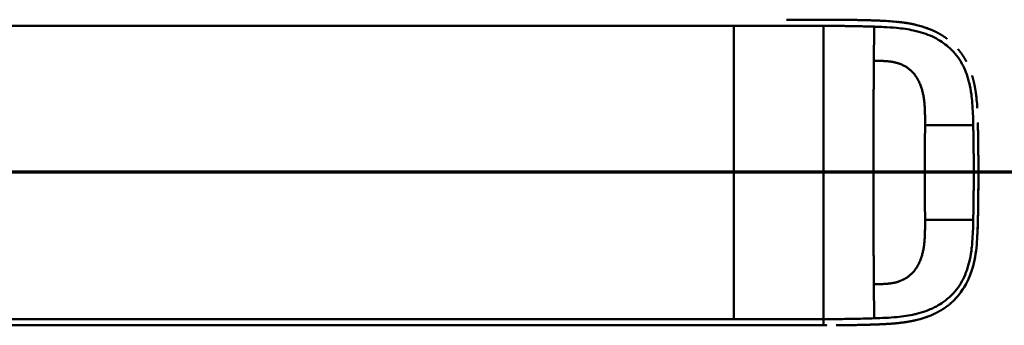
# Model space of a CAD drawing. Header units: millimetres. Extents: x 20 to 833, y 20 to 574.
# Tile 19 of 21: x 637 to 733, y 387 to 417. Entities that reach past the tile are written whole.
import ezdxf

# ---------------------------------------------------------------- set-up
doc = ezdxf.new("R2010")
doc.units = ezdxf.units.MM
doc.header["$LTSCALE"] = 2
for name, color, linetype, lineweight in [('Schnittansichtslinien(DIN)', 7, 'Continuous', 70), ('Sichtbare Kanten(DIN)', 7, 'Continuous', 50), ('Sichtbare tangentiale Kanten(DIN)', 7, 'Continuous', 50)]:
    doc.layers.add(name, color=color, linetype=linetype, lineweight=lineweight)

# ---------------------------------------------------------------- blocks, each defined once
blk = doc.blocks.new('2DTransSchnitt0')
at = {"layer": 'Schnittansichtslinien(DIN)', "linetype": 'Continuous'}
blk.add_line((390.582, 201.084), (257.591, 201.084), dxfattribs=at)

msp = doc.modelspace()

# ---------------------------------------------------------------- linework, layer by layer
at = {"layer": 'Sichtbare Kanten(DIN)'}
for p, q in [((717.722, 417.132), (717.722, 417.132)), ((715.286, 387.146), (715.351, 387.146))]:
    msp.add_line(p, q, dxfattribs=at)
for radius, start, end in [(11.7, 33.30625, 33.34865), (11.6, 32.44432, 32.48803), (11.5, 31.57112, 31.61294), (11.6, 327.51746, 327.56366), (11.5, 328.39068, 328.43445), (11.7, 326.65937, 326.70471)]:
    msp.add_arc((715.495, 402.159), radius, start, end, dxfattribs=at)
for points, degree, knots in [([(711.726, 417.147), (711.726, 417.147), (711.727, 417.147), (711.738, 417.147), (711.749, 417.147), (711.774, 417.147), (711.787, 417.147), (712.085, 417.147), (712.37, 417.147), (713.016, 417.147), (713.378, 417.147), (713.737, 417.147), (713.738, 417.147), (713.738, 417.147), (713.738, 417.147), (713.739, 417.147), (713.74, 417.147), (713.742, 417.147), (713.744, 417.147), (713.748, 417.147), (713.751, 417.147), (713.759, 417.147), (713.764, 417.147), (713.781, 417.147), (713.792, 417.147), (713.828, 417.147), (713.853, 417.147), (713.943, 417.147), (714.008, 417.147), (714.423, 417.147), (714.773, 417.147), (715.497, 417.147), (715.869, 417.147), (716.592, 417.143), (716.935, 417.141), (717.28, 417.137)], 3, [0, 0, 0, 0, 0.0001044, 0.0001044, 0.003446, 0.003446, 0.0074559, 0.0074559, 0.0930036, 0.0930036, 0.2014701, 0.2014701, 0.2015223, 0.2015223, 0.2016267, 0.2016267, 0.2018356, 0.2018356, 0.2022533, 0.2022533, 0.2030887, 0.2030887, 0.2047595, 0.2047595, 0.208101, 0.208101, 0.2155001, 0.2155001, 0.235231, 0.235231, 0.340468, 0.340468, 0.4536752, 0.4536752, 0.5584527, 0.5584527, 0.5584527, 0.5584527]), ([(716.241, 417.145), (716.241, 417.145), (716.241, 417.145), (716.241, 417.145), (716.241, 417.145), (716.242, 417.145), (716.242, 417.145), (716.244, 417.145), (716.245, 417.145), (716.25, 417.145), (716.254, 417.145), (716.268, 417.145), (716.279, 417.145), (716.321, 417.145), (716.353, 417.145), (716.482, 417.144), (716.578, 417.143), (716.962, 417.14), (717.25, 417.138), (718.399, 417.123), (719.262, 417.105), (720.697, 417.058), (721.297, 417.036), (722.77, 416.933), (723.64, 416.827), (724.847, 416.533), (725.205, 416.426), (725.678, 416.251), (725.801, 416.203), (725.946, 416.141), (725.969, 416.132), (726, 416.118), (726.008, 416.114), (726.02, 416.109), (726.023, 416.108), (726.026, 416.106), (726.027, 416.106), (726.027, 416.106), (726.027, 416.106), (726.027, 416.106), (726.027, 416.106), (726.027, 416.106), (726.027, 416.106), (726.027, 416.106)], 3, [0, 0, 0, 0, 0.000049, 0.000049, 0.000089, 0.000089, 0.000209, 0.000209, 0.000569, 0.000569, 0.001649, 0.001649, 0.004889, 0.004889, 0.014609, 0.014609, 0.043771, 0.043771, 0.131252, 0.131252, 0.393929, 0.393929, 0.579959, 0.579959, 0.859879, 0.859879, 0.981551, 0.981551, 1.025129, 1.025129, 1.033299, 1.033299, 1.036362, 1.036362, 1.037511, 1.037511, 1.037619, 1.037619, 1.037659, 1.037659, 1.037672, 1.037672, 1.037686, 1.037686, 1.037686, 1.037686]), ([(717.28, 417.137), (717.28, 417.137), (717.28, 417.137), (717.28, 417.137), (717.28, 417.137), (717.281, 417.137), (717.282, 417.137), (717.283, 417.137), (717.285, 417.137), (717.291, 417.137), (717.296, 417.137), (717.32, 417.137), (717.34, 417.136), (717.519, 417.134), (717.684, 417.132), (717.837, 417.13), (717.838, 417.13), (717.837, 417.13)], 3, [0, 0, 0, 0, 0.00001172, 0.00001172, 0.00005859, 0.00005859, 0.00024601, 0.00024601, 0.0006208, 0.0006208, 0.00211993, 0.00211993, 0.0081164, 0.0081164, 0.05660982, 0.05660982, 0.05667825, 0.05667825, 0.05667825, 0.05667825]), ([(717.28, 417.137), (717.28, 417.137), (717.28, 417.137), (717.28, 417.137), (717.28, 417.137), (717.281, 417.137), (717.281, 417.137), (717.283, 417.137), (717.284, 417.137), (717.289, 417.137), (717.292, 417.137), (717.307, 417.137), (717.317, 417.137), (717.36, 417.136), (717.392, 417.136), (717.52, 417.134), (717.615, 417.133), (717.997, 417.128), (718.283, 417.123), (718.998, 417.109), (719.423, 417.098), (720.485, 417.066), (721.115, 417.045), (722.678, 416.944), (723.601, 416.837), (724.855, 416.531), (725.213, 416.424), (725.685, 416.249), (725.809, 416.2), (725.953, 416.138), (725.976, 416.128), (726.007, 416.115), (726.016, 416.111), (726.025, 416.107), (726.025, 416.107), (726.026, 416.106), (726.027, 416.106), (726.027, 416.106), (726.027, 416.106), (726.027, 416.106), (726.027, 416.106), (726.027, 416.106)], 3, [0, 0, 0, 0, 0.0000524, 0.0000524, 0.0000924, 0.0000924, 0.0002124, 0.0002124, 0.0005725, 0.0005725, 0.0016526, 0.0016526, 0.0048926, 0.0048926, 0.0146128, 0.0146128, 0.0437745, 0.0437745, 0.1312559, 0.1312559, 0.2625352, 0.2625352, 0.4595205, 0.4595205, 0.7558135, 0.7558135, 0.8773066, 0.8773066, 0.920886, 0.920886, 0.9290554, 0.9290554, 0.932119, 0.932119, 0.9324062, 0.9324062, 0.932514, 0.932514, 0.9325342, 0.9325342, 0.9325526, 0.9325526, 0.9325526, 0.9325526]), ([(718.418, 417.12), (718.418, 417.12), (718.419, 417.12), (718.419, 417.12), (718.419, 417.12), (718.42, 417.12), (718.42, 417.12), (718.422, 417.12), (718.423, 417.12), (718.426, 417.12), (718.428, 417.12), (718.461, 417.119), (718.493, 417.119), (718.56, 417.118), (718.596, 417.117), (718.757, 417.113), (718.884, 417.111), (719.009, 417.108), (719.011, 417.108), (719.013, 417.108), (719.013, 417.108), (719.013, 417.108)], 3, [0, 0, 0, 0, 0.00003771, 0.00003771, 0.0001128, 0.0001128, 0.00026291, 0.00026291, 0.00056311, 0.00056311, 0.00116349, 0.00116349, 0.01076966, 0.01076966, 0.02174453, 0.02174453, 0.06025489, 0.06025489, 0.06086405, 0.06086405, 0.06090788, 0.06090788, 0.06090788, 0.06090788]), ([(719.677, 417.091), (719.677, 417.091), (719.677, 417.091), (719.678, 417.091), (719.678, 417.091), (719.679, 417.091), (719.679, 417.091), (719.681, 417.09), (719.682, 417.09), (719.686, 417.09), (719.69, 417.09), (719.704, 417.09), (719.715, 417.09), (719.757, 417.088), (719.788, 417.087), (719.914, 417.084), (720.008, 417.081), (720.11, 417.077), (720.119, 417.077), (720.134, 417.077), (720.141, 417.076), (720.147, 417.076), (720.147, 417.076), (720.148, 417.076), (720.148, 417.076), (720.148, 417.076), (720.148, 417.076), (720.148, 417.076), (720.148, 417.076), (720.148, 417.076)], 3, [0, 0, 0, 0, 0.00008353, 0.00008353, 0.00012354, 0.00012354, 0.0002436, 0.0002436, 0.00060375, 0.00060375, 0.00168398, 0.00168398, 0.00492428, 0.00492428, 0.01464488, 0.01464488, 0.04381064, 0.04381064, 0.04654446, 0.04654446, 0.04859579, 0.04859579, 0.04864157, 0.04864157, 0.04866521, 0.04866521, 0.04867777, 0.04867777, 0.04869246, 0.04869246, 0.04869246, 0.04869246]), ([(727.459, 415.276), (727.236, 415.443), (726.959, 415.629), (726.673, 415.797), (726.378, 415.948), (726.077, 416.084), (726.027, 416.106)], 5, [0.9414719, 0.9414719, 0.9414719, 0.9414719, 0.9414719, 0.9414719, 1.090608, 1.1201523, 1.1201523, 1.1201523, 1.1201523, 1.1201523, 1.1201523]), ([(729.351, 413.051), (729.333, 413.085), (729.194, 413.344), (729.042, 413.594), (728.879, 413.834), (728.704, 414.062), (728.544, 414.252)], 5, [0.6357812, 0.6357812, 0.6357812, 0.6357812, 0.6357812, 0.6357812, 0.6552057, 0.7840573, 0.7840573, 0.7840573, 0.7840573, 0.7840573, 0.7840573]), ([(730.287, 409.963), (730.253, 410.21), (730.196, 410.555), (730.128, 410.897), (730.045, 411.236), (729.948, 411.569), (729.919, 411.663)], 5, [0.3143367, 0.3143367, 0.3143367, 0.3143367, 0.3143367, 0.3143367, 0.4375046, 0.4859488, 0.4859488, 0.4859488, 0.4859488, 0.4859488, 0.4859488]), ([(730.287, 409.963), (730.287, 409.963), (730.287, 409.963), (730.287, 409.962), (730.287, 409.962), (730.288, 409.962), (730.288, 409.961), (730.288, 409.96), (730.288, 409.958), (730.289, 409.954), (730.289, 409.95), (730.291, 409.936), (730.293, 409.925), (730.298, 409.883), (730.303, 409.851), (730.319, 409.723), (730.331, 409.626), (730.374, 409.241), (730.398, 408.951), (730.421, 408.598), (730.425, 408.537), (730.429, 408.475)], 3, [0, 0, 0, 0, 0.0000349, 0.0000349, 0.0000749, 0.0000749, 0.000195, 0.000195, 0.0005551, 0.0005551, 0.0016353, 0.0016353, 0.0048754, 0.0048754, 0.0145955, 0.0145955, 0.0437569, 0.0437569, 0.1312673, 0.1312673, 0.1498776, 0.1498776, 0.1498776, 0.1498776]), ([(730.483, 407.014), (730.483, 407.014), (730.483, 407.014), (730.483, 407.014), (730.483, 407.013), (730.483, 407.013), (730.483, 407.012), (730.483, 407.009), (730.483, 407.006), (730.483, 406.99), (730.483, 406.977), (730.486, 406.863), (730.488, 406.762), (730.491, 406.65), (730.491, 406.627), (730.491, 406.627)], 3, [0, 0, 0, 0, 0.00001488, 0.00001488, 0.00007426, 0.00007426, 0.00019293, 0.00019293, 0.00114221, 0.00114221, 0.004939, 0.004939, 0.03531808, 0.03531808, 0.03868077, 0.03868077, 0.03868077, 0.03868077]), ([(730.506, 405.82), (730.504, 405.955), (730.502, 406.089), (730.499, 406.224), (730.497, 406.359), (730.494, 406.493), (730.491, 406.627)], 3, [0.36668964, 0.36668964, 0.36668964, 0.36668964, 0.40690071, 0.40690071, 0.40690071, 0.44726678, 0.44726678, 0.44726678, 0.44726678]), ([(730.506, 405.82), (730.506, 405.82), (730.506, 405.819), (730.506, 405.819), (730.506, 405.819), (730.506, 405.818), (730.506, 405.818), (730.507, 405.816), (730.507, 405.815), (730.507, 405.81), (730.507, 405.807), (730.507, 405.792), (730.507, 405.782), (730.508, 405.738), (730.508, 405.706), (730.511, 405.577), (730.512, 405.479), (730.514, 405.356), (730.514, 405.329), (730.515, 405.289), (730.515, 405.276), (730.515, 405.256), (730.516, 405.249), (730.516, 405.239), (730.516, 405.236), (730.516, 405.231), (730.516, 405.229), (730.516, 405.226), (730.516, 405.226), (730.516, 405.224), (730.516, 405.224), (730.516, 405.223), (730.516, 405.223), (730.516, 405.223), (730.516, 405.223), (730.516, 405.223), (730.516, 405.223), (730.516, 405.222), (730.516, 405.222), (730.516, 405.222)], 3, [0, 0, 0, 0, 0.00005345, 0.00005345, 0.00009347, 0.00009347, 0.00021352, 0.00021352, 0.00057363, 0.00057363, 0.00165376, 0.00165376, 0.00489391, 0.00489391, 0.01461412, 0.01461412, 0.04377493, 0.04377493, 0.05176943, 0.05176943, 0.05576696, 0.05576696, 0.05776595, 0.05776595, 0.05876565, 0.05876565, 0.05926571, 0.05926571, 0.05951595, 0.05951595, 0.05964129, 0.05964129, 0.05970417, 0.05970417, 0.05973582, 0.05973582, 0.05975185, 0.05975185, 0.05976879, 0.05976879, 0.05976879, 0.05976879]), ([(730.524, 404.635), (730.522, 404.776), (730.52, 404.917), (730.518, 405.058), (730.518, 405.113), (730.517, 405.168), (730.516, 405.222)], 3, [0.24841773, 0.24841773, 0.24841773, 0.24841773, 0.29065418, 0.29065418, 0.29065418, 0.30710188, 0.30710188, 0.30710188, 0.30710188]), ([(730.524, 404.635), (730.524, 404.635), (730.524, 404.635), (730.524, 404.635), (730.524, 404.634), (730.524, 404.634), (730.524, 404.633), (730.524, 404.632), (730.524, 404.631), (730.524, 404.626), (730.524, 404.622), (730.524, 404.608), (730.524, 404.597), (730.525, 404.554), (730.525, 404.522), (730.526, 404.392), (730.527, 404.295), (730.528, 404.173), (730.529, 404.149), (730.529, 404.113), (730.529, 404.1), (730.529, 404.082), (730.529, 404.076), (730.529, 404.067), (730.529, 404.064), (730.53, 404.059), (730.53, 404.058), (730.53, 404.056), (730.53, 404.055), (730.53, 404.054), (730.53, 404.053), (730.53, 404.053), (730.53, 404.053), (730.53, 404.052), (730.53, 404.052), (730.53, 404.052), (730.53, 404.052), (730.53, 404.052), (730.53, 404.052), (730.53, 404.052)], 3, [0, 0, 0, 0, 0.00003195, 0.00003195, 0.00007197, 0.00007197, 0.00019201, 0.00019201, 0.00055207, 0.00055207, 0.00163212, 0.00163212, 0.00487219, 0.00487219, 0.01459227, 0.01459227, 0.04375261, 0.04375261, 0.05104132, 0.05104132, 0.05468579, 0.05468579, 0.05650812, 0.05650812, 0.05741937, 0.05741937, 0.05787509, 0.05787509, 0.05810303, 0.05810303, 0.0582171, 0.0582171, 0.05827423, 0.05827423, 0.05830288, 0.05830288, 0.0583173, 0.0583173, 0.05833213, 0.05833213, 0.05833213, 0.05833213]), ([(730.534, 403.474), (730.534, 403.474), (730.534, 403.473), (730.534, 403.473), (730.534, 403.473), (730.534, 403.472), (730.534, 403.472), (730.534, 403.47), (730.534, 403.469), (730.534, 403.464), (730.534, 403.461), (730.534, 403.446), (730.534, 403.435), (730.534, 403.392), (730.535, 403.36), (730.535, 403.23), (730.536, 403.133), (730.537, 402.744), (730.538, 402.453), (730.538, 401.724), (730.537, 401.286), (730.532, 400.443), (730.528, 400.048), (730.523, 399.632)], 3, [0, 0, 0, 0, 0.0000652, 0.0000652, 0.0001052, 0.0001052, 0.0002252, 0.0002252, 0.0005852, 0.0005852, 0.0016652, 0.0016652, 0.0049053, 0.0049053, 0.0146253, 0.0146253, 0.0437854, 0.0437854, 0.1312669, 0.1312669, 0.2624876, 0.2624876, 0.3841489, 0.3841489, 0.3841489, 0.3841489]), ([(730.534, 403.474), (730.533, 403.614), (730.532, 403.754), (730.531, 403.894), (730.531, 403.947), (730.53, 403.999), (730.53, 404.052)], 3, [0.13244356, 0.13244356, 0.13244356, 0.13244356, 0.17440764, 0.17440764, 0.17440764, 0.19015546, 0.19015546, 0.19015546, 0.19015546]), ([(730.538, 402.369), (730.538, 402.369), (730.538, 402.369), (730.538, 402.368), (730.538, 402.368), (730.538, 402.368), (730.538, 402.367), (730.538, 402.366), (730.538, 402.365), (730.538, 402.36), (730.538, 402.356), (730.538, 402.342), (730.538, 402.331), (730.538, 402.288), (730.538, 402.255), (730.538, 402.126), (730.538, 402.029), (730.538, 401.64), (730.537, 401.348), (730.533, 400.619), (730.529, 400.182), (730.521, 399.416), (730.516, 399.088), (730.496, 397.808), (730.486, 396.854), (730.433, 395.903)], 3, [0, 0, 0, 0, 0.0000858, 0.0000858, 0.0001258, 0.0001258, 0.0002458, 0.0002458, 0.0006058, 0.0006058, 0.0016858, 0.0016858, 0.0049258, 0.0049258, 0.0146458, 0.0146458, 0.0438059, 0.0438059, 0.1312869, 0.1312869, 0.2625077, 0.2625077, 0.3609252, 0.3609252, 0.6467793, 0.6467793, 0.6467793, 0.6467793]), ([(730.536, 401.276), (730.537, 401.334), (730.537, 401.436), (730.537, 401.537), (730.538, 401.639), (730.538, 401.74), (730.538, 401.784)], 5, [0.37812876, 0.37812876, 0.37812876, 0.37812876, 0.37812876, 0.37812876, 0.40694036, 0.42880411, 0.42880411, 0.42880411, 0.42880411, 0.42880411, 0.42880411]), ([(730.529, 400.203), (730.529, 400.203), (730.529, 400.203), (730.529, 400.202), (730.529, 400.202), (730.529, 400.201), (730.529, 400.201), (730.529, 400.199), (730.529, 400.198), (730.529, 400.193), (730.529, 400.19), (730.529, 400.175), (730.529, 400.165), (730.528, 400.121), (730.528, 400.089), (730.527, 399.96), (730.526, 399.862), (730.523, 399.6), (730.521, 399.435), (730.519, 399.269)], 3, [0, 0, 0, 0, 0.0000753, 0.0000753, 0.0001153, 0.0001153, 0.00023531, 0.00023531, 0.00059532, 0.00059532, 0.00167533, 0.00167533, 0.00491534, 0.00491534, 0.01463536, 0.01463536, 0.04379546, 0.04379546, 0.09338559, 0.09338559, 0.09338559, 0.09338559]), ([(730.516, 399.049), (730.516, 399.045), (730.514, 398.943), (730.505, 398.351), (730.495, 397.811), (730.482, 397.271)], 3, [0.11541, 0.11541, 0.11541, 0.11541, 0.131277, 0.131277, 0.293299, 0.293299, 0.293299, 0.293299]), ([(730.516, 399.049), (730.516, 399.049), (730.516, 399.049), (730.516, 399.049), (730.516, 399.048), (730.516, 399.048), (730.516, 399.047), (730.516, 399.046), (730.516, 399.045), (730.515, 399.04), (730.515, 399.036), (730.515, 399.022), (730.515, 399.011), (730.514, 398.968), (730.514, 398.935), (730.512, 398.806), (730.51, 398.709), (730.508, 398.575), (730.508, 398.539), (730.507, 398.489), (730.506, 398.475), (730.506, 398.459), (730.506, 398.456), (730.506, 398.453), (730.506, 398.453), (730.506, 398.453), (730.506, 398.453), (730.506, 398.452), (730.506, 398.452), (730.506, 398.452), (730.506, 398.452), (730.506, 398.452)], 3, [0, 0, 0, 0, 0.00004235, 0.00004235, 0.00008236, 0.00008236, 0.00020237, 0.00020237, 0.0005624, 0.0005624, 0.00164243, 0.00164243, 0.00488246, 0.00488246, 0.0146025, 0.0146025, 0.04376272, 0.04376272, 0.05469776, 0.05469776, 0.05879845, 0.05879845, 0.05956737, 0.05956737, 0.0596426, 0.0596426, 0.05968035, 0.05968035, 0.05969936, 0.05969936, 0.05971898, 0.05971898, 0.05971898, 0.05971898]), ([(730.516, 399.049), (730.516, 399.043), (730.514, 398.937), (730.512, 398.79), (730.51, 398.7), (730.508, 398.575), (730.508, 398.541), (730.507, 398.495), (730.507, 398.482), (730.506, 398.465), (730.506, 398.46), (730.506, 398.455), (730.506, 398.454), (730.506, 398.453), (730.506, 398.453), (730.506, 398.453), (730.506, 398.453), (730.506, 398.452), (730.506, 398.452), (730.506, 398.452), (730.506, 398.452), (730.506, 398.452)], 3, [0.44247133, 0.44247133, 0.44247133, 0.44247133, 0.45932509, 0.45932509, 0.48646595, 0.48646595, 0.49664374, 0.49664374, 0.50046043, 0.50046043, 0.50189173, 0.50189173, 0.50203941, 0.50203941, 0.50211338, 0.50211338, 0.50215051, 0.50215051, 0.5021692, 0.5021692, 0.5021885, 0.5021885, 0.5021885, 0.5021885]), ([(730.482, 397.271), (730.465, 396.532), (730.441, 395.791), (730.295, 394.244), (730.162, 393.431), (729.852, 392.411), (729.765, 392.161), (729.633, 391.837), (729.598, 391.757), (729.551, 391.651), (729.539, 391.625), (729.509, 391.559), (729.482, 391.504), (729.471, 391.481)], 3, [0, 0, 0, 0, 0.2219317, 0.2219317, 0.4671605, 0.4671605, 0.5482925, 0.5482925, 0.5753061, 0.5753061, 0.5843095, 0.5843095, 0.5976662, 0.5976662, 0.5976662, 0.5976662]), ([(730.491, 397.664), (730.491, 397.664), (730.491, 397.663), (730.491, 397.663), (730.491, 397.663), (730.491, 397.663), (730.491, 397.662), (730.491, 397.661), (730.491, 397.659), (730.491, 397.655), (730.491, 397.651), (730.49, 397.637), (730.49, 397.626), (730.489, 397.583), (730.489, 397.55), (730.486, 397.435), (730.484, 397.353), (730.482, 397.271)], 3, [0, 0, 0, 0, 0.0000339, 0.0000339, 0.00007392, 0.00007392, 0.00019396, 0.00019396, 0.00055401, 0.00055401, 0.00163406, 0.00163406, 0.00487412, 0.00487412, 0.01459423, 0.01459423, 0.03932267, 0.03932267, 0.03932267, 0.03932267]), ([(730.018, 392.978), (730.025, 393.003), (730.106, 393.311), (730.174, 393.623), (730.232, 393.937), (730.279, 394.252), (730.316, 394.542)], 5, [1.2933884, 1.2933884, 1.2933884, 1.2933884, 1.2933884, 1.2933884, 1.3063885, 1.4503927, 1.4503927, 1.4503927, 1.4503927, 1.4503927, 1.4503927]), ([(730.018, 392.978), (730.018, 392.978), (730.018, 392.978), (730.018, 392.977), (730.018, 392.977), (730.018, 392.977), (730.018, 392.977), (730.018, 392.976), (730.018, 392.976), (730.016, 392.967), (730.013, 392.96), (730.009, 392.943), (730.006, 392.933), (729.997, 392.899), (729.99, 392.874), (729.946, 392.718), (729.906, 392.587), (729.807, 392.284), (729.744, 392.113), (729.381, 391.214), (728.971, 390.531), (728.295, 389.754), (728.102, 389.559), (727.832, 389.317), (727.763, 389.258), (727.669, 389.182), (727.646, 389.163), (727.593, 389.12), (727.555, 389.091), (727.532, 389.073)], 3, [0, 0, 0, 0, 0.0000192, 0.0000192, 0.0000575, 0.0000575, 0.0001341, 0.0001341, 0.0002873, 0.0002873, 0.0027387, 0.0027387, 0.0056846, 0.0056846, 0.0135404, 0.0135404, 0.0554501, 0.0554501, 0.1113472, 0.1113472, 0.3551706, 0.3551706, 0.4435665, 0.4435665, 0.4729867, 0.4729867, 0.4827918, 0.4827918, 0.4950784, 0.4950784, 0.4950784, 0.4950784]), ([(728.659, 390.181), (728.792, 390.349), (728.972, 390.594), (729.139, 390.852), (729.292, 391.121), (729.432, 391.399), (729.471, 391.481)], 5, [0.9781211, 0.9781211, 0.9781211, 0.9781211, 0.9781211, 0.9781211, 1.088696, 1.1346917, 1.1346917, 1.1346917, 1.1346917, 1.1346917, 1.1346917]), ([(725.919, 388.141), (725.992, 388.172), (726.332, 388.32), (726.664, 388.489), (726.987, 388.679), (727.297, 388.892), (727.532, 389.073)], 5, [0.6106291, 0.6106291, 0.6106291, 0.6106291, 0.6106291, 0.6106291, 0.6533112, 0.8117168, 0.8117168, 0.8117168, 0.8117168, 0.8117168, 0.8117168]), ([(725.919, 388.141), (725.919, 388.141), (725.919, 388.141), (725.919, 388.141), (725.918, 388.141), (725.916, 388.14), (725.915, 388.139), (725.909, 388.137), (725.904, 388.135), (725.887, 388.128), (725.875, 388.122), (725.796, 388.09), (725.73, 388.063), (725.573, 388.003), (725.483, 387.97), (725.149, 387.854), (724.902, 387.78), (724.568, 387.692), (724.484, 387.672), (724.371, 387.645), (724.343, 387.639), (724.271, 387.622), (724.213, 387.609), (724.183, 387.603)], 3, [0, 0, 0, 0, 0.0000365, 0.0000365, 0.0001825, 0.0001825, 0.0007662, 0.0007662, 0.002428, 0.002428, 0.0068595, 0.0068595, 0.0304957, 0.0304957, 0.0620117, 0.0620117, 0.1461043, 0.1461043, 0.1741174, 0.1741174, 0.1834545, 0.1834545, 0.1978684, 0.1978684, 0.1978684, 0.1978684]), ([(556.79, 387.146), (556.79, 387.146), (556.79, 387.146), (556.79, 387.146), (556.79, 387.148), (556.791, 387.148), (556.79, 387.146), (556.79, 387.145), (556.789, 387.146), (556.789, 387.147), (556.788, 387.148), (556.788, 387.146), (556.787, 387.146), (556.787, 387.146), (556.786, 387.147), (556.785, 387.147), (556.784, 387.147), (556.784, 387.146), (556.784, 387.146), (556.783, 387.146), (556.783, 387.146), (556.782, 387.146), (556.781, 387.147), (556.78, 387.147), (556.779, 387.146), (556.778, 387.146), (556.777, 387.146), (556.776, 387.147), (556.775, 387.147), (556.774, 387.146), (556.773, 387.146), (556.772, 387.146), (556.77, 387.146), (556.769, 387.147), (556.768, 387.147), (556.767, 387.146), (556.766, 387.146), (556.764, 387.146), (556.763, 387.146), (556.762, 387.146), (556.761, 387.147), (556.76, 387.146), (556.758, 387.146), (556.757, 387.146), (556.756, 387.146), (556.755, 387.146), (556.753, 387.146), (556.752, 387.146), (556.751, 387.146), (556.75, 387.146), (556.748, 387.146), (556.747, 387.146), (556.746, 387.146), (556.744, 387.146), (556.743, 387.146), (556.728, 387.146), (556.728, 387.146), (557.578, 387.146), (558.17, 387.146), (559.218, 387.146), (560.728, 387.146), (562.5, 387.146), (564.872, 387.146), (567.587, 387.146), (570.118, 387.146), (572.859, 387.146), (575.6, 387.146), (577.849, 387.146), (580.12, 387.146), (582.39, 387.146), (592.494, 387.146), (602.643, 387.146), (612.766, 387.146), (629.674, 387.146), (646.6, 387.146), (663.513, 387.146), (671.969, 387.146), (680.429, 387.146), (688.886, 387.146), (693.115, 387.146), (697.342, 387.146), (701.572, 387.146), (704.236, 387.146), (706.913, 387.146), (709.559, 387.146), (711.114, 387.146), (712.647, 387.146), (714.194, 387.146), (714.556, 387.146), (714.913, 387.146), (715.286, 387.146)], 3, [0, 0, 0, 0, 0.002518, 0.002518, 0.002518, 0.094944, 0.094944, 0.094944, 0.18737, 0.18737, 0.18737, 0.279796, 0.279796, 0.279796, 0.372222, 0.372222, 0.372222, 0.418434, 0.418434, 0.418434, 0.464647, 0.464647, 0.464647, 0.557073, 0.557073, 0.557073, 0.649499, 0.649499, 0.649499, 0.741925, 0.741925, 0.741925, 0.834351, 0.834351, 0.834351, 0.926776, 0.926776, 0.926776, 1.019202, 1.019202, 1.019202, 1.111628, 1.111628, 1.111628, 1.204054, 1.204054, 1.204054, 1.29648, 1.29648, 1.29648, 1.388905, 1.388905, 1.388905, 1.481331, 1.481331, 1.481331, 2.571552, 2.571552, 2.571552, 3.331424, 3.331424, 3.331424, 4.2235, 4.2235, 4.2235, 5.055186, 5.055186, 5.055186, 5.737675, 5.737675, 5.737675, 8.775646, 8.775646, 8.775646, 13.850256, 13.850256, 13.850256, 16.38756, 16.38756, 16.38756, 17.656213, 17.656213, 17.656213, 18.455338, 18.455338, 18.455338, 18.924865, 18.924865, 18.924865, 19.034762, 19.034762, 19.034762, 19.034762]), ([(715.657, 387.147), (715.657, 387.147), (715.657, 387.147), (715.657, 387.147), (715.657, 387.147), (715.657, 387.147), (715.656, 387.147), (715.655, 387.147), (715.655, 387.147), (715.653, 387.147), (715.651, 387.147), (715.631, 387.147), (715.613, 387.147), (715.571, 387.147), (715.547, 387.147), (715.491, 387.147), (715.458, 387.147), (715.415, 387.146), (715.405, 387.146), (715.39, 387.146), (715.387, 387.146), (715.382, 387.146), (715.381, 387.146), (715.379, 387.146), (715.379, 387.146), (715.378, 387.146), (715.378, 387.146), (715.378, 387.146), (715.378, 387.146), (715.378, 387.146)], 3, [0, 0, 0, 0, 0.00001014, 0.00001014, 0.00003718, 0.00003718, 0.00010928, 0.00010928, 0.00030152, 0.00030152, 0.00081411, 0.00081411, 0.00628175, 0.00628175, 0.01357182, 0.01357182, 0.02329254, 0.02329254, 0.02653294, 0.02653294, 0.02761321, 0.02761321, 0.02797342, 0.02797342, 0.02809354, 0.02809354, 0.02813358, 0.02813358, 0.02817901, 0.02817901, 0.02817901, 0.02817901]), ([(717.773, 387.163), (717.774, 387.163), (717.773, 387.163), (717.773, 387.163), (717.773, 387.163), (717.772, 387.163), (717.772, 387.163), (717.77, 387.163), (717.769, 387.163), (717.765, 387.163), (717.761, 387.163), (717.747, 387.162), (717.736, 387.162), (717.694, 387.162), (717.662, 387.161), (717.535, 387.16), (717.439, 387.158), (717.314, 387.157), (717.285, 387.157), (717.242, 387.156), (717.227, 387.156), (717.205, 387.156), (717.198, 387.156), (717.187, 387.156), (717.183, 387.156), (717.178, 387.155), (717.176, 387.155), (717.173, 387.155), (717.172, 387.155), (717.171, 387.155), (717.171, 387.155), (717.17, 387.155), (717.17, 387.155), (717.169, 387.155), (717.169, 387.155), (717.169, 387.155), (717.169, 387.155), (717.169, 387.155), (717.169, 387.155), (717.169, 387.155)], 3, [0, 0, 0, 0, 0.00004397, 0.00004397, 0.00008398, 0.00008398, 0.00020403, 0.00020403, 0.0005641, 0.0005641, 0.00164418, 0.00164418, 0.00488428, 0.00488428, 0.0146045, 0.0146045, 0.04376599, 0.04376599, 0.05259311, 0.05259311, 0.05700706, 0.05700706, 0.05921423, 0.05921423, 0.06031797, 0.06031797, 0.06086997, 0.06086997, 0.06114611, 0.06114611, 0.0612843, 0.0612843, 0.06135353, 0.06135353, 0.06138828, 0.06138828, 0.06140577, 0.06140577, 0.06142382, 0.06142382, 0.06142382, 0.06142382]), ([(717.773, 387.163), (717.784, 387.163), (717.794, 387.163), (717.998, 387.166), (718.19, 387.169), (718.382, 387.173)], 3, [0.24765069, 0.24765069, 0.24765069, 0.24765069, 0.25084549, 0.25084549, 0.31053471, 0.31053471, 0.31053471, 0.31053471]), ([(718.991, 387.185), (718.991, 387.185), (718.991, 387.185), (718.991, 387.185), (718.991, 387.185), (718.99, 387.185), (718.99, 387.185), (718.988, 387.185), (718.987, 387.185), (718.982, 387.185), (718.979, 387.185), (718.965, 387.185), (718.955, 387.185), (718.913, 387.184), (718.881, 387.183), (718.755, 387.18), (718.66, 387.178), (718.534, 387.176), (718.504, 387.175), (718.458, 387.174), (718.443, 387.174), (718.42, 387.173), (718.412, 387.173), (718.401, 387.173), (718.397, 387.173), (718.391, 387.173), (718.389, 387.173), (718.386, 387.173), (718.385, 387.173), (718.384, 387.173), (718.384, 387.173), (718.383, 387.173), (718.383, 387.173), (718.382, 387.173), (718.382, 387.173), (718.382, 387.173), (718.382, 387.173), (718.382, 387.173), (718.382, 387.173), (718.382, 387.173)], 3, [0, 0, 0, 0, 0.00004679, 0.00004679, 0.00008683, 0.00008683, 0.00020695, 0.00020695, 0.00056714, 0.00056714, 0.00164737, 0.00164737, 0.00488764, 0.00488764, 0.01460816, 0.01460816, 0.04377111, 0.04377111, 0.05307842, 0.05307842, 0.05773294, 0.05773294, 0.06006067, 0.06006067, 0.0612249, 0.0612249, 0.06180736, 0.06180736, 0.06209893, 0.06209893, 0.06224505, 0.06224505, 0.06231845, 0.06231845, 0.06235547, 0.06235547, 0.06237431, 0.06237431, 0.06239437, 0.06239437, 0.06239437, 0.06239437]), ([(718.991, 387.185), (719, 387.186), (719.008, 387.186), (719.218, 387.191), (719.42, 387.196), (719.635, 387.202), (719.649, 387.202), (719.664, 387.203)], 3, [0.37393253, 0.37393253, 0.37393253, 0.37393253, 0.37659725, 0.37659725, 0.43947313, 0.43947313, 0.44398793, 0.44398793, 0.44398793, 0.44398793]), ([(720.153, 387.218), (720.153, 387.218), (720.152, 387.218), (720.152, 387.218), (720.152, 387.218), (720.152, 387.218), (720.152, 387.218), (720.151, 387.218), (720.15, 387.218), (720.147, 387.218), (720.145, 387.217), (720.136, 387.217), (720.13, 387.217), (720.104, 387.216), (720.084, 387.215), (720.005, 387.213), (719.946, 387.211), (719.85, 387.208), (719.813, 387.207), (719.757, 387.205), (719.738, 387.205), (719.711, 387.204), (719.701, 387.204), (719.687, 387.203), (719.683, 387.203), (719.676, 387.203), (719.673, 387.203), (719.67, 387.203), (719.668, 387.203), (719.667, 387.203), (719.666, 387.203), (719.665, 387.203), (719.665, 387.203), (719.664, 387.203), (719.664, 387.203), (719.664, 387.203), (719.664, 387.203), (719.664, 387.203), (719.664, 387.203), (719.664, 387.203), (719.664, 387.203), (719.664, 387.203)], 3, [0, 0, 0, 0, 0.00003013, 0.00003013, 0.00007034, 0.00007034, 0.00014619, 0.00014619, 0.00037365, 0.00037365, 0.00105564, 0.00105564, 0.00310099, 0.00310099, 0.00923645, 0.00923645, 0.0276432, 0.0276432, 0.03908296, 0.03908296, 0.04480554, 0.04480554, 0.04766805, 0.04766805, 0.04910018, 0.04910018, 0.04981701, 0.04981701, 0.05017617, 0.05017617, 0.05035647, 0.05035647, 0.05044732, 0.05044732, 0.05049344, 0.05049344, 0.05051717, 0.05051717, 0.05052964, 0.05052964, 0.05054374, 0.05054374, 0.05054374, 0.05054374]), ([(720.153, 387.218), (720.175, 387.218), (720.198, 387.219), (720.265, 387.221), (720.308, 387.223), (720.351, 387.224)], 3, [0.49512213, 0.49512213, 0.49512213, 0.49512213, 0.50234902, 0.50234902, 0.51589536, 0.51589536, 0.51589536, 0.51589536]), ([(720.351, 387.224), (720.351, 387.224), (720.767, 387.238), (721.551, 387.269), (722.327, 387.317), (723.087, 387.397), (723.834, 387.528), (724.183, 387.603)], 5, [0, 0, 0, 0, 0, 0, 0.0002339, 0.2179263, 0.4125768, 0.4125768, 0.4125768, 0.4125768, 0.4125768, 0.4125768])]:
    msp.add_open_spline(points, degree=degree, knots=knots, dxfattribs=at)
for points, degree in [([(721.256, 417.032), (721.076, 417.041), (720.895, 417.049), (720.714, 417.057), (720.532, 417.063), (720.351, 417.069)], 5), ([(724.336, 416.657), (724.01, 416.731), (723.681, 416.794), (723.35, 416.846), (723.017, 416.889), (722.682, 416.925)], 5), ([(715.351, 387.146), (715.36, 387.146), (715.369, 387.146), (715.378, 387.146)], 3), ([(716.585, 387.15), (716.781, 387.152), (716.975, 387.153), (717.169, 387.155)], 3)]:
    msp.add_open_spline(points, degree=degree, dxfattribs=at)
at = {"layer": 'Sichtbare tangentiale Kanten(DIN)'}
for p, q in [((725.306, 406.805), (725.307, 406.813)), ((730.031, 406.805), (725.306, 406.805)), ((706.563, 402.147), (579.09, 402.147)), ((730.031, 397.489), (725.306, 397.489)), ((725.306, 397.489), (725.307, 397.48)), ((715.344, 387.757), (715.351, 387.757))]:
    msp.add_line(p, q, dxfattribs=at)
for centre, major_axis, start_param, end_param in [((725.389, 401.587), (-0.005, 10.727), 1.062853, 1.518569), ((725.389, 402.706), (-0.005, -10.727), 4.764555, 5.220332)]:
    msp.add_ellipse(centre, major_axis=major_axis, ratio=0.008579, start_param=start_param, end_param=end_param, dxfattribs=at)
for points, degree, knots in [([(610.957, 416.536), (637.515, 416.536), (664.072, 416.536), (690.63, 416.536), (692.008, 416.536), (693.386, 416.536), (694.764, 416.536), (696.041, 416.536), (697.319, 416.536), (698.596, 416.536), (701.252, 416.536), (703.907, 416.536), (706.563, 416.536)], 3, [3.18679, 3.18679, 3.18679, 3.18679, 11.154099, 11.154099, 11.154099, 11.571149, 11.571149, 11.571149, 11.950756, 11.950756, 11.950756, 12.747463, 12.747463, 12.747463, 12.747463]), ([(706.563, 416.536), (706.732, 416.536), (706.903, 416.536), (707.072, 416.536), (707.27, 416.536), (707.468, 416.536), (707.684, 416.536), (708.083, 416.536), (708.431, 416.537), (708.77, 416.537), (708.803, 416.537), (708.839, 416.537), (708.877, 416.537), (709.226, 416.537), (709.551, 416.536), (709.883, 416.536), (710.248, 416.536), (710.609, 416.536), (710.972, 416.536), (711.335, 416.536), (711.696, 416.536), (712.053, 416.536), (712.191, 416.536), (712.332, 416.536), (712.473, 416.536), (712.699, 416.536), (712.922, 416.536), (713.148, 416.536), (713.519, 416.536), (713.886, 416.536), (714.257, 416.536), (714.619, 416.536), (714.984, 416.537), (715.335, 416.537), (715.345, 416.537), (715.348, 416.537), (715.351, 416.537)], 3, [0, 0, 0, 0, 0.0507807, 0.0507807, 0.0507807, 0.1102021, 0.1102021, 0.1102021, 0.2202767, 0.2202767, 0.2202767, 0.2309529, 0.2309529, 0.2309529, 0.3302295, 0.3302295, 0.3302295, 0.4395805, 0.4395805, 0.4395805, 0.5485418, 0.5485418, 0.5485418, 0.5906345, 0.5906345, 0.5906345, 0.6580998, 0.6580998, 0.6580998, 0.7689055, 0.7689055, 0.7689055, 0.8770848, 0.8770848, 0.8770848, 0.8799746, 0.8799746, 0.8799746, 0.8799746]), ([(715.351, 416.537), (715.371, 416.537), (715.391, 416.537), (715.411, 416.537), (715.621, 416.537), (715.828, 416.536), (716.035, 416.536), (716.242, 416.535), (716.448, 416.534), (716.655, 416.533), (716.862, 416.531), (717.068, 416.529), (717.273, 416.527), (717.35, 416.526), (717.427, 416.526), (717.505, 416.525), (717.633, 416.523), (717.762, 416.521), (717.89, 416.52), (718.097, 416.517), (718.302, 416.513), (718.506, 416.509), (718.71, 416.505), (718.915, 416.501), (719.12, 416.496), (719.325, 416.491), (719.528, 416.486), (719.729, 416.48), (719.93, 416.474), (720.133, 416.468), (720.335, 416.461)], 3, [0, 0, 0, 0, 0.005938, 0.005938, 0.005938, 0.068767, 0.068767, 0.068767, 0.1314145, 0.1314145, 0.1314145, 0.1940469, 0.1940469, 0.1940469, 0.2177013, 0.2177013, 0.2177013, 0.256742, 0.256742, 0.256742, 0.3195011, 0.3195011, 0.3195011, 0.3822317, 0.3822317, 0.3822317, 0.4449585, 0.4449585, 0.4449585, 0.5075707, 0.5075707, 0.5075707, 0.5075707]), ([(720.335, 416.461), (720.378, 416.459), (720.422, 416.458), (720.466, 416.456), (720.732, 416.447), (720.997, 416.437), (721.256, 416.424), (721.672, 416.404), (722.083, 416.379), (722.505, 416.338), (722.796, 416.31), (723.085, 416.276), (723.365, 416.234), (723.645, 416.192), (723.912, 416.144), (724.179, 416.086), (724.267, 416.067), (724.356, 416.047), (724.446, 416.025), (724.763, 415.947), (725.077, 415.855), (725.375, 415.748), (725.673, 415.642), (725.958, 415.522), (726.239, 415.381), (726.485, 415.257), (726.729, 415.117), (726.96, 414.963), (727.191, 414.81), (727.407, 414.644), (727.613, 414.463), (727.666, 414.417), (727.719, 414.369), (727.771, 414.32), (727.999, 414.105), (728.212, 413.87), (728.405, 413.62), (728.598, 413.37), (728.772, 413.103), (728.926, 412.824), (729.074, 412.554), (729.204, 412.273), (729.318, 411.978), (729.432, 411.683), (729.53, 411.373), (729.615, 411.04), (729.621, 411.016), (729.627, 410.994), (729.632, 410.973), (729.721, 410.609), (729.795, 410.215), (729.852, 409.79), (729.886, 409.531), (729.912, 409.285), (729.934, 409.023), (729.937, 408.992), (729.939, 408.962), (729.941, 408.935), (729.967, 408.607), (729.986, 408.269), (730, 407.917), (730.013, 407.564), (730.02, 407.301), (730.031, 406.805)], 3, [0, 0, 0, 0, 0.013527, 0.013527, 0.013527, 0.095792, 0.095792, 0.095792, 0.227559, 0.227559, 0.227559, 0.318199, 0.318199, 0.318199, 0.408838, 0.408838, 0.408838, 0.438587, 0.438587, 0.438587, 0.543091, 0.543091, 0.543091, 0.647595, 0.647595, 0.647595, 0.739004, 0.739004, 0.739004, 0.830413, 0.830413, 0.830413, 0.853725, 0.853725, 0.853725, 0.956085, 0.956085, 0.956085, 1.058446, 1.058446, 1.058446, 1.157356, 1.157356, 1.157356, 1.256266, 1.256266, 1.256266, 1.263312, 1.263312, 1.263312, 1.386941, 1.386941, 1.386941, 1.462444, 1.462444, 1.462444, 1.471505, 1.471505, 1.471505, 1.578132, 1.578132, 1.578132, 1.68476, 1.68476, 1.68476, 1.68476]), ([(725.307, 406.813), (725.309, 407.349), (725.315, 408.711), (725.183, 410.251), (724.505, 412.058), (723.074, 412.928), (721.815, 413.106), (720.796, 413.101), (720.288, 413.113)], 5, [0, 0, 0, 0, 0, 0, 0.2492, 0.4992, 0.7492, 0.9992, 0.9992, 0.9992, 0.9992, 0.9992, 0.9992]), ([(730.081, 402.147), (730.081, 402.342), (730.08, 402.535), (730.08, 402.728), (730.077, 403.693), (730.068, 404.658), (730.053, 405.631), (730.05, 405.826), (730.046, 406.019), (730.043, 406.206), (730.039, 406.392), (730.035, 406.583), (730.031, 406.783), (730.031, 406.791), (730.031, 406.798), (730.031, 406.805)], 3, [0, 0, 0, 0, 0.0579521, 0.0579521, 0.0579521, 0.3477131, 0.3477131, 0.3477131, 0.4058533, 0.4058533, 0.4058533, 0.4636935, 0.4636935, 0.4636935, 0.4658128, 0.4658128, 0.4658128, 0.4658128]), ([(715.351, 402.147), (713.997, 402.147), (712.615, 402.147), (711.056, 402.147), (709.496, 402.147), (708.029, 402.147), (706.563, 402.147)], 3, [0, 0, 0, 0, 0.4403832, 0.4403832, 0.4403832, 0.8807664, 0.8807664, 0.8807664, 0.8807664]), ([(725.297, 402.147), (725.761, 402.147), (726.095, 402.147), (726.498, 402.147), (726.901, 402.147), (727.296, 402.147), (727.689, 402.147), (727.787, 402.147), (727.886, 402.147), (727.984, 402.147), (728.279, 402.147), (728.574, 402.147), (728.872, 402.147), (728.921, 402.147), (728.971, 402.147), (729.021, 402.147), (729.071, 402.147), (729.12, 402.147), (729.17, 402.147), (729.42, 402.147), (729.671, 402.147), (729.928, 402.147), (729.98, 402.147), (730.031, 402.147), (730.081, 402.147)], 3, [0, 0, 0, 0, 0.1300988, 0.1300988, 0.1300988, 0.2601975, 0.2601975, 0.2601975, 0.2927222, 0.2927222, 0.2927222, 0.3902963, 0.3902963, 0.3902963, 0.4065586, 0.4065586, 0.4065586, 0.422821, 0.422821, 0.422821, 0.5041327, 0.5041327, 0.5041327, 0.5203951, 0.5203951, 0.5203951, 0.5203951]), ([(725.307, 397.48), (725.309, 396.956), (725.315, 395.575), (725.18, 394.044), (724.509, 392.236), (723.07, 391.365), (721.819, 391.189), (720.977, 391.197), (720.288, 391.181)], 5, [0, 0, 0, 0, 0, 0, 0.2491944, 0.4991944, 0.7491944, 0.9991944, 0.9991944, 0.9991944, 0.9991944, 0.9991944, 0.9991944]), ([(720.335, 387.833), (721.077, 387.858), (721.817, 387.888), (722.541, 387.958), (723.145, 388.017), (723.734, 388.104), (724.308, 388.236), (724.356, 388.247), (724.405, 388.259), (724.455, 388.271), (724.771, 388.349), (725.084, 388.441), (725.381, 388.548), (725.677, 388.654), (725.961, 388.774), (726.242, 388.914), (726.487, 389.037), (726.731, 389.177), (726.961, 389.331), (727.192, 389.485), (727.408, 389.65), (727.613, 389.83), (727.667, 389.877), (727.721, 389.926), (727.774, 389.977), (728.003, 390.192), (728.215, 390.427), (728.407, 390.677), (728.6, 390.927), (728.774, 391.194), (728.927, 391.473), (729.076, 391.742), (729.205, 392.023), (729.319, 392.317), (729.432, 392.611), (729.531, 392.921), (729.615, 393.254), (729.621, 393.278), (729.627, 393.301), (729.632, 393.322), (729.719, 393.676), (729.792, 394.061), (729.848, 394.473), (729.884, 394.739), (729.911, 394.991), (729.933, 395.26), (729.936, 395.296), (729.939, 395.329), (729.942, 395.36), (729.967, 395.688), (729.986, 396.026), (730, 396.377), (730.013, 396.729), (730.02, 396.993), (730.031, 397.489)], 3, [0, 0, 0, 0, 0.230762, 0.230762, 0.230762, 0.423227, 0.423227, 0.423227, 0.439515, 0.439515, 0.439515, 0.543734, 0.543734, 0.543734, 0.647952, 0.647952, 0.647952, 0.739173, 0.739173, 0.739173, 0.830393, 0.830393, 0.830393, 0.854195, 0.854195, 0.854195, 0.956483, 0.956483, 0.956483, 1.058772, 1.058772, 1.058772, 1.157514, 1.157514, 1.157514, 1.256255, 1.256255, 1.256255, 1.263482, 1.263482, 1.263482, 1.383867, 1.383867, 1.383867, 1.461303, 1.461303, 1.461303, 1.471606, 1.471606, 1.471606, 1.578168, 1.578168, 1.578168, 1.684731, 1.684731, 1.684731, 1.684731]), ([(610.957, 387.757), (629.536, 387.757), (648.131, 387.757), (666.705, 387.757), (678.84, 387.757), (690.974, 387.757), (703.108, 387.757), (704.26, 387.757), (705.411, 387.757), (706.563, 387.757)], 3, [3.186788, 3.186788, 3.186788, 3.186788, 8.760538, 8.760538, 8.760538, 12.401919, 12.401919, 12.401919, 12.747463, 12.747463, 12.747463, 12.747463]), ([(706.563, 387.757), (706.728, 387.757), (706.894, 387.757), (707.058, 387.757), (707.261, 387.757), (707.463, 387.757), (707.683, 387.757), (708.083, 387.757), (708.43, 387.757), (708.768, 387.757), (708.795, 387.757), (708.826, 387.757), (708.857, 387.757), (709.213, 387.757), (709.544, 387.757), (709.88, 387.757), (710.245, 387.757), (710.605, 387.757), (710.968, 387.757), (711.33, 387.757), (711.691, 387.757), (712.046, 387.757), (712.15, 387.757), (712.257, 387.757), (712.365, 387.757), (712.627, 387.757), (712.884, 387.757), (713.144, 387.757), (713.514, 387.757), (713.88, 387.757), (714.247, 387.757), (714.615, 387.757), (714.983, 387.757), (715.344, 387.757)], 3, [0, 0, 0, 0, 0.0493687, 0.0493687, 0.0493687, 0.1101418, 0.1101418, 0.1101418, 0.2201433, 0.2201433, 0.2201433, 0.2290985, 0.2290985, 0.2290985, 0.3299892, 0.3299892, 0.3299892, 0.4391613, 0.4391613, 0.4391613, 0.5480388, 0.5480388, 0.5480388, 0.5800984, 0.5800984, 0.5800984, 0.6576871, 0.6576871, 0.6576871, 0.7681813, 0.7681813, 0.7681813, 0.8792555, 0.8792555, 0.8792555, 0.8792555]), ([(715.286, 387.146), (715.316, 387.146), (715.34, 387.196), (715.346, 387.384), (715.349, 387.485), (715.347, 387.615), (715.344, 387.757)], 3, [0, 0, 0, 0, 0.650419, 0.650419, 0.650419, 1, 1, 1, 1]), ([(715.351, 387.757), (715.369, 387.757), (715.387, 387.757), (715.404, 387.757), (715.637, 387.757), (715.879, 387.757), (716.103, 387.758), (716.682, 387.76), (717.296, 387.766), (717.892, 387.774), (717.944, 387.775), (717.996, 387.776), (718.048, 387.776), (718.202, 387.779), (718.354, 387.781), (718.506, 387.784), (719.117, 387.796), (719.728, 387.812), (720.335, 387.833)], 3, [0, 0, 0, 0, 0.0053162, 0.0053162, 0.0053162, 0.0755048, 0.0755048, 0.0755048, 0.2568405, 0.2568405, 0.2568405, 0.2725259, 0.2725259, 0.2725259, 0.3194664, 0.3194664, 0.3194664, 0.5075707, 0.5075707, 0.5075707, 0.5075707])]:
    msp.add_open_spline(points, degree=degree, knots=knots, dxfattribs=at)
for points, degree in [([(706.563, 416.536), (706.563, 414.747), (706.563, 412.246), (706.563, 409.096), (706.563, 405.622), (706.563, 402.147)], 5), ([(715.351, 402.147), (715.351, 405.622), (715.351, 409.097), (715.351, 412.247), (715.351, 414.747), (715.351, 416.537)], 5), ([(720.288, 413.113), (720.294, 413.896), (720.302, 414.631), (720.311, 415.306), (720.322, 415.916), (720.335, 416.461)], 5), ([(720.288, 413.113), (720.273, 411.319), (720.264, 409.242), (720.258, 406.949), (720.256, 404.548), (720.256, 402.147)], 5), ([(706.563, 387.757), (706.563, 389.547), (706.563, 392.047), (706.563, 395.197), (706.563, 398.672), (706.563, 402.146)], 5), ([(720.256, 402.147), (718.742, 402.147), (717.132, 402.147), (715.351, 402.147)], 3), ([(715.351, 402.146), (715.351, 398.672), (715.351, 395.197), (715.351, 392.047), (715.351, 389.546), (715.351, 387.757)], 5), ([(720.256, 402.147), (721.791, 402.147), (723.471, 402.147), (725.297, 402.147)], 3), ([(720.288, 391.181), (720.273, 392.975), (720.264, 395.051), (720.258, 397.344), (720.256, 399.745), (720.256, 402.146)], 5), ([(720.288, 391.181), (720.299, 389.867), (720.314, 388.738), (720.335, 387.833)], 3)]:
    msp.add_open_spline(points, degree=degree, dxfattribs=at)
msp.add_rational_spline([(730.081, 402.146), (730.081, 402.05), (730.081, 401.954), (730.08, 401.857), (730.08, 401.76), (730.08, 401.664), (730.08, 401.568), (730.078, 400.795), (730.072, 400.022), (730.061, 399.249), (730.059, 399.063), (730.056, 398.871), (730.053, 398.67), (730.05, 398.466), (730.046, 398.272), (730.043, 398.088), (730.039, 397.905), (730.035, 397.713), (730.031, 397.51), (730.031, 397.503), (730.031, 397.496), (730.031, 397.489)], [1, 1, 1, 1, 1.00008958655, 1.00008958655, 1, 1, 1, 1, 1.00223380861, 1.00223380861, 1, 1.00382742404, 1.00382742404, 1, 1.00355055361, 1.00355055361, 1, 1, 1, 1], degree=3, knots=[0, 0, 0, 0, 0.0289474, 0.0289474, 0.0289474, 0.0578949, 0.0578949, 0.0578949, 0.2897354, 0.2897354, 0.2897354, 0.347694, 0.347694, 0.347694, 0.4058538, 0.4058538, 0.4058538, 0.4636922, 0.4636922, 0.4636922, 0.4658129, 0.4658129, 0.4658129, 0.4658129], dxfattribs=at)

# ---------------------------------------------------------------- block references
at = {"layer": 'Schnittansichtslinien(DIN)', "xscale": 2, "yscale": 2, "zscale": 2}
msp.add_blockref('2DTransSchnitt0', (0, 0), dxfattribs=at)

doc.saveas('drawing.dxf')
